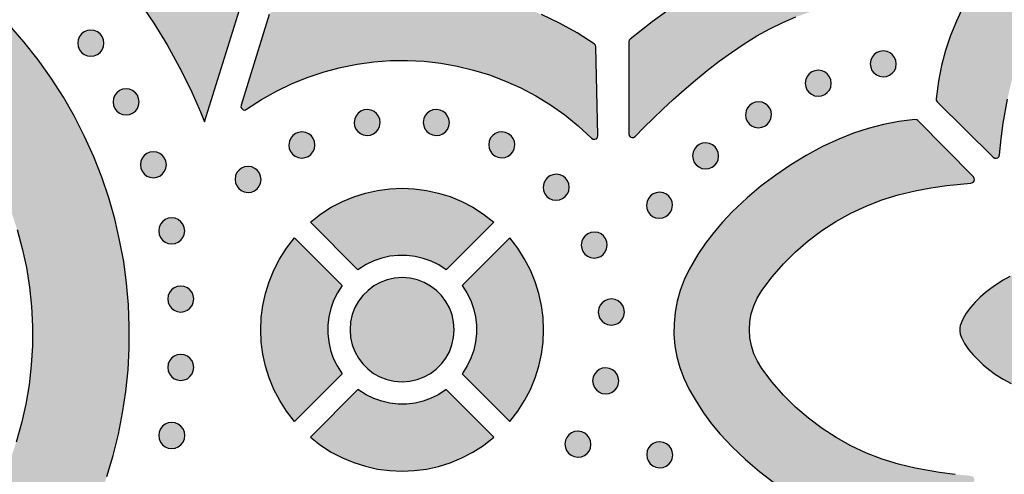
# Model space of a CAD drawing. Header units: millimetres. Extents: x -575 to 893, y -1168 to -690.
# Tile 54 of 72: x 342 to 469, y -947 to -888. Entities that reach past the tile are written whole.
import ezdxf

# ---------------------------------------------------------------- set-up
doc = ezdxf.new("R2010")
doc.units = ezdxf.units.MM
doc.layers.add('pattern', color=7, linetype='Continuous', true_color=0x000000)

msp = doc.modelspace()

# ---------------------------------------------------------------- hatches: boundary and pattern name
at = {"layer": 'pattern'}
for points in [[(328.72, -859.09), (331.37, -860.96), (333.99, -862.88), (336.57, -864.86), (339.1, -866.9), (341.59, -868.99), (344.03, -871.14), (346.43, -873.33), (348.77, -875.58), (351.14, -878), (353.38, -880.51), (355.49, -883.1), (357.47, -885.76), (359.31, -888.48), (361.03, -891.27), (362.61, -894.11), (364.05, -897.01), (365.36, -899.95), (365.88, -901.25), (370.61, -886.06), (370.64, -885.91), (370.57, -885.67), (368.51, -882.34), (366.32, -879.11), (364.01, -875.96), (361.57, -872.92), (359.02, -869.98), (356.35, -867.14), (353.56, -864.41), (350.67, -861.8), (347.67, -859.3), (344.57, -856.92), (341.36, -854.65), (341.17, -854.57), (340.92, -854.6)], [(450.35, -861.31), (450.17, -861.34), (449.97, -861.49), (447.81, -864.23), (445.78, -867.04), (443.87, -869.92), (442.09, -872.87), (440.43, -875.91), (438.83, -879.16), (438.79, -879.23), (438.6, -879.4), (435.46, -880.94), (432.42, -882.59), (429.46, -884.37), (426.58, -886.26), (423.77, -888.29), (420.92, -890.53), (420.81, -890.66), (420.74, -890.9), (420.74, -902.78), (420.8, -903.01), (420.94, -903.17), (421.13, -903.25), (421.35, -903.25), (421.57, -903.12), (422.69, -901.99), (423.89, -900.81), (425.16, -899.59), (426.51, -898.34), (427.92, -897.09), (429.39, -895.84), (430.9, -894.6), (432.46, -893.4), (434.06, -892.25), (435.69, -891.15), (437.33, -890.13), (439, -889.2), (440.67, -888.38), (442.35, -887.67), (444.02, -887.09), (445.71, -886.65), (445.87, -886.59), (445.98, -886.51), (446.08, -886.28), (446.51, -884.62), (447.09, -882.95), (447.79, -881.27), (448.62, -879.6), (449.55, -877.94), (450.57, -876.29), (451.66, -874.66), (452.82, -873.07), (454.02, -871.51), (455.25, -869.99), (456.5, -868.52), (457.76, -867.11), (459, -865.76), (460.22, -864.49), (461.41, -863.29), (462.56, -862.15), (462.68, -861.95), (462.7, -861.74), (462.63, -861.54), (462.47, -861.39), (462.22, -861.32)], [(464.02, -886.32), (463.13, -888.2), (462.37, -890.09), (461.73, -892.01), (461.21, -893.96), (460.81, -895.96), (460.5, -898.25), (460.52, -898.44), (460.65, -898.65), (467.9, -905.82), (468.09, -905.94), (468.29, -905.96), (468.48, -905.89), (468.63, -905.76), (468.72, -905.51), (468.92, -903.46), (469.19, -901.43), (469.73, -898.31), (470.23, -896.14), (470.89, -894.03), (471.68, -891.98), (472.61, -889.99), (473.68, -888.08), (474.87, -886.24), (476.19, -884.49), (477.62, -882.83), (479.17, -881.27), (480.84, -879.81), (482.63, -878.45), (483.56, -877.88), (484.53, -877.43), (485.54, -877.11), (486.58, -876.92), (487.63, -876.85), (488.68, -876.91), (489.71, -877.1), (490.73, -877.4), (491.71, -877.84), (492.71, -878.45), (494.48, -879.79), (496.14, -881.25), (497.7, -882.81), (499.13, -884.47), (500.45, -886.22), (501.64, -888.05), (502.71, -889.97), (503.64, -891.95), (504.44, -894), (505.1, -896.11), (505.61, -898.31), (505.98, -900.33), (506.28, -902.36), (506.62, -905.51), (506.68, -905.72), (506.82, -905.87), (507.01, -905.95), (507.21, -905.95), (507.43, -905.82), (514.69, -898.65), (514.8, -898.5), (514.83, -898.25), (514.56, -896.19), (514.18, -894.19), (513.67, -892.23), (513.05, -890.31), (512.3, -888.41), (511.32, -886.32), (510.19, -884.21), (508.97, -882.19), (507.65, -880.25), (506.23, -878.38), (504.71, -876.58), (502.87, -874.62), (501.57, -873.39), (500.22, -872.24), (498.82, -871.17), (497.35, -870.18), (495.42, -869.05), (494.09, -868.4), (492.72, -867.89), (491.31, -867.5), (489.89, -867.23), (488.45, -867.1), (487.01, -867.1), (485.57, -867.22), (484.14, -867.47), (482.74, -867.85), (481.36, -868.35), (479.92, -869.05), (478.37, -869.95), (476.88, -870.92), (475.46, -871.96), (474.1, -873.09), (472.47, -874.62), (470.83, -876.36), (469.29, -878.15), (467.86, -880.01), (466.53, -881.94), (465.3, -883.95)], [(311.96, -867.71), (296.7, -874.03), (296.5, -874.18), (296.41, -874.39), (296.42, -874.61), (296.53, -874.81), (296.74, -874.94), (300.02, -876.07), (303.25, -877.35), (306.41, -878.76), (309.51, -880.3), (312.53, -881.97), (315.48, -883.77), (318.34, -885.7), (321.13, -887.75), (323.82, -889.92), (326.42, -892.2), (328.93, -894.6), (331.33, -897.11), (333.1, -899.15), (334.73, -901.27), (336.22, -903.45), (337.57, -905.69), (338.79, -907.99), (339.87, -910.33), (340.82, -912.73), (341.63, -915.15), (342.3, -917.62), (342.83, -920.1), (343.23, -922.61), (343.5, -925.13), (343.62, -927.66), (343.61, -930.2), (343.46, -932.73), (343.18, -935.25), (342.76, -937.75), (342.21, -940.24), (341.51, -942.69), (340.69, -945.11), (339.72, -947.5), (338.62, -949.84), (337.38, -952.13), (336.01, -954.36), (334.5, -956.53), (332.86, -958.63), (331.07, -960.65), (328.66, -963.14), (326.14, -965.51), (323.53, -967.78), (320.83, -969.92), (318.04, -971.95), (315.17, -973.86), (312.23, -975.64), (309.21, -977.3), (306.11, -978.83), (302.96, -980.23), (299.74, -981.5), (296.46, -982.63), (296.25, -982.76), (296.14, -982.95), (296.13, -983.17), (296.21, -983.37), (296.4, -983.53), (310.84, -990.26), (311.04, -990.31), (311.24, -990.26), (314.46, -988.68), (317.61, -986.99), (320.69, -985.18), (323.7, -983.25), (326.63, -981.21), (329.48, -979.06), (332.24, -976.81), (334.92, -974.45), (337.52, -971.98), (340.01, -969.42), (342.01, -967.19), (343.88, -964.89), (345.61, -962.52), (347.21, -960.08), (348.68, -957.59), (350.02, -955.04), (351.23, -952.44), (352.3, -949.8), (353.24, -947.12), (354.05, -944.41), (354.73, -941.67), (355.28, -938.91), (355.69, -936.13), (355.98, -933.33), (356.13, -930.53), (356.14, -927.72), (356.03, -924.92), (355.78, -922.12), (355.41, -919.33), (354.89, -916.56), (354.25, -913.81), (353.48, -911.09), (352.57, -908.4), (351.53, -905.75), (350.36, -903.13), (349.05, -900.57), (347.61, -898.06), (346.04, -895.6), (344.34, -893.21), (342.5, -890.88), (340.54, -888.63), (338.09, -886.07), (335.56, -883.61), (332.94, -881.24), (330.23, -878.98), (327.44, -876.83), (324.57, -874.78), (321.63, -872.85), (318.61, -871.02), (315.51, -869.31), (312.36, -867.72), (312.16, -867.67)], [(416.28, -891.14), (414.07, -889.74), (411.8, -888.49), (409.47, -887.37), (407.09, -886.4), (404.67, -885.57), (402.2, -884.89), (399.71, -884.35), (397.2, -883.95), (394.66, -883.7), (392.12, -883.6), (389.57, -883.65), (387.02, -883.84), (384.48, -884.19), (381.96, -884.68), (379.46, -885.32), (376.98, -886.12), (374.52, -887.07), (374.37, -887.16), (374.24, -887.37), (370.59, -899.08), (370.57, -899.33), (370.68, -899.53), (370.86, -899.67), (371.08, -899.71), (371.32, -899.62), (373.24, -898.37), (375.2, -897.26), (377.22, -896.29), (379.27, -895.45), (381.36, -894.75), (383.48, -894.19), (385.63, -893.77), (387.78, -893.47), (389.95, -893.32), (392.11, -893.3), (394.28, -893.41), (396.43, -893.65), (398.56, -894.03), (400.67, -894.54), (402.75, -895.18), (404.79, -895.96), (406.79, -896.86), (408.74, -897.89), (410.63, -899.05), (412.46, -900.34), (414.21, -901.76), (415.95, -903.36), (416.15, -903.48), (416.36, -903.5), (416.56, -903.42), (416.7, -903.26), (416.77, -903.01), (416.5, -891.53), (416.45, -891.32)], [(352.85, -891.05), (352.79, -890.61), (352.62, -890.2), (352.35, -889.86), (352.01, -889.6), (351.61, -889.43), (351.16, -889.37), (350.71, -889.43), (350.31, -889.6), (349.97, -889.86), (349.71, -890.2), (349.54, -890.61), (349.48, -891.05), (349.54, -891.5), (349.71, -891.91), (349.97, -892.25), (350.31, -892.51), (350.71, -892.68), (351.16, -892.74), (351.61, -892.68), (352.01, -892.51), (352.35, -892.25), (352.62, -891.91), (352.79, -891.5)], [(455.36, -893.74), (455.3, -893.31), (455.14, -892.91), (454.89, -892.57), (454.56, -892.31), (454.17, -892.13), (453.67, -892.06), (453.23, -892.12), (452.84, -892.28), (452.5, -892.53), (452.24, -892.86), (452.06, -893.24), (451.99, -893.74), (452.05, -894.18), (452.21, -894.58), (452.46, -894.91), (452.79, -895.18), (453.17, -895.35), (453.67, -895.43), (454.11, -895.37), (454.5, -895.21), (454.84, -894.96), (455.11, -894.63), (455.28, -894.24)], [(446.95, -896.25), (446.89, -895.81), (446.73, -895.41), (446.48, -895.08), (446.15, -894.81), (445.77, -894.64), (445.27, -894.56), (444.83, -894.62), (444.43, -894.78), (444.1, -895.03), (443.83, -895.36), (443.66, -895.75), (443.58, -896.25), (443.64, -896.69), (443.8, -897.08), (444.05, -897.42), (444.38, -897.68), (444.77, -897.86), (445.27, -897.93), (445.7, -897.88), (446.1, -897.71), (446.43, -897.46), (446.7, -897.14), (446.88, -896.75)], [(357.41, -898.66), (357.35, -898.21), (357.18, -897.81), (356.92, -897.47), (356.57, -897.2), (356.17, -897.03), (355.72, -896.97), (355.28, -897.03), (354.87, -897.2), (354.53, -897.47), (354.27, -897.81), (354.1, -898.21), (354.04, -898.66), (354.1, -899.11), (354.27, -899.51), (354.53, -899.85), (354.87, -900.12), (355.28, -900.29), (355.72, -900.35), (356.17, -900.29), (356.57, -900.12), (356.92, -899.85), (357.18, -899.51), (357.35, -899.11)], [(439.22, -900.32), (439.16, -899.88), (439, -899.49), (438.75, -899.15), (438.42, -898.89), (438.03, -898.71), (437.53, -898.64), (437.1, -898.69), (436.7, -898.86), (436.36, -899.11), (436.1, -899.44), (435.92, -899.82), (435.85, -900.32), (435.9, -900.76), (436.07, -901.16), (436.32, -901.49), (436.65, -901.76), (437.03, -901.93), (437.53, -902.01), (437.97, -901.95), (438.36, -901.79), (438.7, -901.54), (438.97, -901.21), (439.14, -900.82)], [(388.6, -901.33), (388.54, -900.89), (388.38, -900.5), (388.13, -900.16), (387.8, -899.9), (387.41, -899.72), (386.91, -899.65), (386.48, -899.7), (386.08, -899.87), (385.74, -900.12), (385.48, -900.45), (385.3, -900.83), (385.23, -901.33), (385.29, -901.77), (385.45, -902.17), (385.7, -902.5), (386.03, -902.77), (386.41, -902.94), (386.91, -903.02), (387.35, -902.96), (387.74, -902.8), (388.08, -902.55), (388.35, -902.22), (388.52, -901.83)], [(397.54, -901.32), (397.49, -900.88), (397.32, -900.49), (397.07, -900.15), (396.74, -899.89), (396.36, -899.71), (395.86, -899.63), (395.42, -899.69), (395.03, -899.85), (394.69, -900.1), (394.43, -900.43), (394.25, -900.82), (394.17, -901.32), (394.23, -901.76), (394.39, -902.15), (394.65, -902.49), (394.97, -902.75), (395.36, -902.93), (395.86, -903.01), (396.3, -902.95), (396.69, -902.79), (397.03, -902.53), (397.29, -902.21), (397.47, -901.82)], [(434.13, -943.3), (435.86, -944.94), (437.66, -946.48), (439.52, -947.91), (441.45, -949.24), (443.45, -950.47), (445.82, -951.76), (447.7, -952.64), (449.6, -953.4), (451.51, -954.04), (453.47, -954.56), (455.47, -954.96), (457.76, -955.27), (457.94, -955.26), (458.15, -955.13), (465.33, -947.87), (465.44, -947.68), (465.46, -947.48), (465.4, -947.29), (465.26, -947.14), (465.02, -947.05), (462.98, -946.85), (460.94, -946.59), (457.81, -946.05), (455.65, -945.54), (453.54, -944.88), (451.49, -944.09), (449.5, -943.16), (447.58, -942.09), (445.75, -940.9), (444, -939.58), (442.34, -938.15), (440.78, -936.6), (439.32, -934.94), (437.96, -933.14), (437.39, -932.21), (436.94, -931.24), (436.62, -930.23), (436.43, -929.19), (436.36, -928.14), (436.42, -927.09), (436.6, -926.06), (436.91, -925.04), (437.35, -924.06), (437.96, -923.06), (439.3, -921.29), (440.75, -919.63), (442.31, -918.08), (443.97, -916.64), (445.72, -915.32), (447.56, -914.13), (449.47, -913.06), (451.46, -912.13), (453.51, -911.33), (455.62, -910.68), (457.81, -910.16), (459.85, -909.79), (461.9, -909.49), (465.02, -909.16), (465.23, -909.09), (465.38, -908.95), (465.46, -908.76), (465.45, -908.56), (465.33, -908.34), (458.15, -901.08), (458.01, -900.97), (457.76, -900.94), (455.7, -901.21), (453.69, -901.6), (451.73, -902.1), (449.81, -902.72), (447.91, -903.47), (445.82, -904.45), (443.72, -905.58), (441.7, -906.8), (439.76, -908.12), (437.89, -909.54), (436.09, -911.06), (434.13, -912.9), (432.89, -914.2), (431.74, -915.55), (430.68, -916.95), (429.69, -918.42), (428.56, -920.35), (427.91, -921.68), (427.39, -923.05), (427, -924.46), (426.74, -925.88), (426.61, -927.32), (426.6, -928.76), (426.73, -930.2), (426.98, -931.63), (427.35, -933.03), (427.86, -934.41), (428.56, -935.85), (429.45, -937.4), (430.42, -938.88), (431.47, -940.3), (432.59, -941.66)], [(380.16, -904.24), (380.1, -903.8), (379.94, -903.41), (379.69, -903.07), (379.36, -902.81), (378.97, -902.63), (378.47, -902.55), (378.03, -902.61), (377.64, -902.77), (377.3, -903.02), (377.04, -903.35), (376.86, -903.74), (376.79, -904.24), (376.84, -904.68), (377.01, -905.07), (377.26, -905.41), (377.59, -905.67), (377.97, -905.85), (378.47, -905.93), (378.91, -905.87), (379.3, -905.71), (379.64, -905.45), (379.9, -905.13), (380.08, -904.74)], [(406, -904.22), (405.95, -903.78), (405.78, -903.39), (405.53, -903.05), (405.2, -902.79), (404.82, -902.61), (404.32, -902.53), (403.88, -902.59), (403.48, -902.75), (403.15, -903.01), (402.88, -903.33), (402.71, -903.72), (402.63, -904.22), (402.69, -904.66), (402.85, -905.05), (403.1, -905.39), (403.43, -905.65), (403.82, -905.83), (404.32, -905.91), (404.75, -905.85), (405.15, -905.69), (405.49, -905.43), (405.75, -905.11), (405.93, -904.72)], [(432.38, -905.65), (432.33, -905.21), (432.16, -904.82), (431.91, -904.48), (431.58, -904.22), (431.2, -904.04), (430.7, -903.96), (430.26, -904.02), (429.87, -904.18), (429.53, -904.44), (429.26, -904.76), (429.09, -905.15), (429.01, -905.65), (429.07, -906.09), (429.23, -906.48), (429.48, -906.82), (429.81, -907.08), (430.2, -907.26), (430.7, -907.34), (431.13, -907.28), (431.53, -907.12), (431.87, -906.86), (432.13, -906.54), (432.31, -906.15)], [(360.94, -906.79), (360.88, -906.34), (360.71, -905.94), (360.45, -905.6), (360.11, -905.34), (359.71, -905.17), (359.26, -905.11), (358.81, -905.17), (358.41, -905.34), (358.07, -905.6), (357.8, -905.94), (357.63, -906.34), (357.57, -906.79), (357.63, -907.24), (357.8, -907.64), (358.07, -907.98), (358.41, -908.25), (358.81, -908.42), (359.26, -908.48), (359.71, -908.42), (360.11, -908.25), (360.45, -907.98), (360.71, -907.64), (360.88, -907.24)], [(373.19, -908.69), (373.13, -908.25), (372.97, -907.86), (372.72, -907.52), (372.39, -907.26), (372, -907.08), (371.5, -907), (371.06, -907.06), (370.67, -907.22), (370.33, -907.48), (370.07, -907.8), (369.89, -908.19), (369.82, -908.69), (369.88, -909.13), (370.04, -909.52), (370.29, -909.86), (370.62, -910.12), (371, -910.3), (371.5, -910.38), (371.94, -910.32), (372.33, -910.16), (372.67, -909.9), (372.94, -909.58), (373.11, -909.19)], [(413.06, -909.71), (413, -909.27), (412.84, -908.87), (412.58, -908.54), (412.26, -908.27), (411.87, -908.1), (411.37, -908.02), (410.93, -908.08), (410.54, -908.24), (410.2, -908.49), (409.94, -908.82), (409.76, -909.21), (409.69, -909.71), (409.74, -910.14), (409.91, -910.54), (410.16, -910.88), (410.48, -911.14), (410.87, -911.32), (411.37, -911.39), (411.81, -911.33), (412.2, -911.17), (412.54, -910.92), (412.8, -910.59), (412.98, -910.21)], [(379.56, -914.22), (380.88, -913.19), (382.26, -912.3), (383.7, -911.55), (385.18, -910.93), (386.71, -910.46), (388.26, -910.11), (389.84, -909.91), (391.42, -909.84), (393, -909.9), (394.57, -910.11), (396.13, -910.45), (397.65, -910.92), (399.14, -911.54), (400.58, -912.29), (401.97, -913.17), (403.31, -914.22), (397.14, -920.38), (396.2, -919.76), (395.2, -919.27), (394.17, -918.9), (393.11, -918.65), (392.03, -918.52), (390.94, -918.52), (389.86, -918.63), (388.8, -918.87), (387.76, -919.23), (386.76, -919.71), (385.72, -920.38)], [(426.42, -912.04), (426.36, -911.6), (426.2, -911.2), (425.94, -910.87), (425.62, -910.6), (425.23, -910.43), (424.73, -910.35), (424.29, -910.41), (423.9, -910.57), (423.56, -910.82), (423.3, -911.15), (423.12, -911.54), (423.05, -912.04), (423.1, -912.47), (423.26, -912.87), (423.52, -913.21), (423.84, -913.47), (424.23, -913.65), (424.73, -913.72), (425.17, -913.67), (425.56, -913.5), (425.9, -913.25), (426.16, -912.92), (426.34, -912.54)], [(363.31, -915.35), (363.25, -914.9), (363.08, -914.5), (362.82, -914.16), (362.47, -913.89), (362.07, -913.72), (361.62, -913.66), (361.18, -913.72), (360.77, -913.89), (360.43, -914.16), (360.17, -914.5), (360, -914.9), (359.94, -915.35), (360, -915.8), (360.17, -916.2), (360.43, -916.54), (360.77, -916.81), (361.18, -916.97), (361.62, -917.03), (362.07, -916.97), (362.47, -916.81), (362.82, -916.54), (363.08, -916.2), (363.25, -915.8)], [(417.97, -917.18), (417.91, -916.75), (417.75, -916.35), (417.5, -916.01), (417.17, -915.75), (416.78, -915.57), (416.28, -915.5), (415.85, -915.55), (415.45, -915.72), (415.11, -915.97), (414.85, -916.3), (414.67, -916.68), (414.6, -917.18), (414.66, -917.62), (414.82, -918.02), (415.07, -918.35), (415.4, -918.62), (415.78, -918.79), (416.28, -918.87), (416.72, -918.81), (417.12, -918.65), (417.45, -918.4), (417.72, -918.07), (417.89, -917.68)], [(383.68, -922.42), (383.06, -923.37), (382.57, -924.37), (382.2, -925.4), (381.95, -926.46), (381.82, -927.54), (381.82, -928.63), (381.93, -929.71), (382.17, -930.77), (382.53, -931.81), (383.01, -932.81), (383.68, -933.85), (377.51, -940.01), (376.49, -938.69), (375.6, -937.31), (374.85, -935.87), (374.23, -934.38), (373.75, -932.86), (373.41, -931.3), (373.21, -929.73), (373.14, -928.15), (373.2, -926.57), (373.41, -925), (373.75, -923.44), (374.22, -921.92), (374.84, -920.43), (375.58, -918.99), (376.47, -917.6), (377.51, -916.26)], [(405.35, -916.26), (399.19, -922.42), (399.8, -923.37), (400.3, -924.37), (400.67, -925.4), (400.92, -926.46), (401.05, -927.54), (401.05, -928.63), (400.93, -929.71), (400.7, -930.77), (400.34, -931.81), (399.85, -932.81), (399.19, -933.85), (405.35, -940.01), (406.38, -938.69), (407.27, -937.31), (408.02, -935.87), (408.63, -934.38), (409.11, -932.86), (409.46, -931.3), (409.66, -929.73), (409.73, -928.15), (409.67, -926.57), (409.46, -924.99), (409.12, -923.44), (408.65, -921.92), (408.03, -920.43), (407.28, -918.99), (406.4, -917.6)], [(476.09, -928.64), (475.91, -928.39), (475.86, -928.14), (475.95, -927.83), (476.1, -927.6), (476.29, -927.41), (476.54, -927.18), (477.79, -925.94), (479.05, -924.7), (479.67, -924.08), (479.82, -923.95), (479.97, -923.82), (480.11, -923.68), (480.25, -923.42), (480.24, -923.19), (480.12, -922.96), (479.94, -922.75), (479.76, -922.56), (479.61, -922.42), (478.72, -921.53), (477.83, -920.63), (477.7, -920.49), (477.58, -920.36), (477.35, -920.23), (476.51, -920.05), (475.66, -919.97), (474.73, -919.97), (473.7, -920.05), (472.73, -920.23), (471.8, -920.48), (470.91, -920.82), (470.05, -921.23), (469.2, -921.71), (468.2, -922.36), (467.57, -922.81), (466.9, -923.34), (466.22, -923.94), (465.56, -924.58), (464.95, -925.27), (464.41, -926), (463.96, -926.76), (463.64, -927.57), (463.56, -927.96), (463.57, -928.33), (463.64, -928.69), (463.8, -929.14), (464.19, -929.93), (464.7, -930.68), (465.29, -931.39), (465.94, -932.05), (466.6, -932.66), (467.29, -933.23), (468.2, -933.91), (469.18, -934.53), (470.21, -935.09), (471.28, -935.56), (472.39, -935.93), (473.6, -936.19), (474.63, -936.28), (475.85, -936.26), (476.97, -936.11), (477.23, -936.06), (477.49, -935.96), (477.7, -935.78), (477.9, -935.59), (478.23, -935.23), (479.7, -933.75), (479.92, -933.52), (480.1, -933.34), (480.22, -933.18), (480.27, -933.02), (480.24, -932.85), (480.11, -932.64), (479.85, -932.36), (478.6, -931.12)], [(398.17, -928.13), (398.1, -927.14), (397.89, -926.19), (397.55, -925.3), (397.09, -924.47), (396.53, -923.72), (395.87, -923.06), (395.12, -922.49), (394.3, -922.03), (393.4, -921.69), (392.46, -921.47), (391.43, -921.39), (390.44, -921.47), (389.49, -921.68), (388.6, -922.02), (387.77, -922.47), (387.02, -923.04), (386.36, -923.7), (385.79, -924.45), (385.33, -925.27), (384.99, -926.16), (384.77, -927.11), (384.69, -928.13), (384.77, -929.13), (384.98, -930.08), (385.32, -930.97), (385.77, -931.8), (386.34, -932.55), (387, -933.21), (387.75, -933.78), (388.57, -934.24), (389.46, -934.58), (390.41, -934.8), (391.43, -934.88), (392.43, -934.8), (393.37, -934.59), (394.27, -934.25), (395.09, -933.8), (395.85, -933.23), (396.51, -932.57), (397.08, -931.82), (397.54, -931), (397.88, -930.11), (398.1, -929.16)], [(364.48, -924.16), (364.42, -923.71), (364.25, -923.31), (363.99, -922.97), (363.65, -922.71), (363.24, -922.54), (362.8, -922.48), (362.35, -922.54), (361.95, -922.71), (361.61, -922.97), (361.34, -923.31), (361.17, -923.71), (361.11, -924.16), (361.17, -924.61), (361.34, -925.01), (361.61, -925.36), (361.95, -925.62), (362.35, -925.79), (362.8, -925.85), (363.24, -925.79), (363.65, -925.62), (363.99, -925.36), (364.25, -925.01), (364.42, -924.61)], [(420.19, -925.85), (420.13, -925.41), (419.97, -925.02), (419.71, -924.68), (419.39, -924.42), (419, -924.24), (418.5, -924.16), (418.06, -924.22), (417.67, -924.38), (417.33, -924.64), (417.07, -924.96), (416.89, -925.35), (416.81, -925.85), (416.87, -926.29), (417.03, -926.68), (417.29, -927.02), (417.61, -927.28), (418, -927.46), (418.5, -927.54), (418.94, -927.48), (419.33, -927.32), (419.67, -927.07), (419.93, -926.74), (420.11, -926.35)], [(364.48, -933.01), (364.42, -932.56), (364.25, -932.16), (363.99, -931.82), (363.65, -931.56), (363.24, -931.39), (362.8, -931.33), (362.35, -931.39), (361.95, -931.56), (361.61, -931.82), (361.34, -932.16), (361.17, -932.56), (361.11, -933.01), (361.17, -933.46), (361.34, -933.86), (361.61, -934.2), (361.95, -934.47), (362.35, -934.64), (362.8, -934.7), (363.24, -934.64), (363.65, -934.47), (363.99, -934.2), (364.25, -933.86), (364.42, -933.46)], [(419.45, -934.76), (419.4, -934.32), (419.23, -933.93), (418.98, -933.59), (418.65, -933.33), (418.27, -933.15), (417.77, -933.07), (417.33, -933.13), (416.94, -933.29), (416.6, -933.55), (416.34, -933.87), (416.16, -934.26), (416.08, -934.76), (416.14, -935.2), (416.3, -935.59), (416.56, -935.93), (416.88, -936.19), (417.27, -936.37), (417.77, -936.45), (418.21, -936.39), (418.6, -936.23), (418.94, -935.97), (419.2, -935.65), (419.38, -935.26)], [(397.14, -935.89), (396.2, -936.5), (395.2, -937), (394.17, -937.37), (393.11, -937.62), (392.03, -937.75), (390.94, -937.75), (389.86, -937.64), (388.8, -937.4), (387.76, -937.04), (386.76, -936.55), (385.72, -935.89), (379.56, -942.05), (380.88, -943.08), (382.26, -943.97), (383.7, -944.72), (385.19, -945.33), (386.71, -945.81), (388.26, -946.16), (389.84, -946.36), (391.42, -946.43), (393, -946.36), (394.57, -946.16), (396.13, -945.82), (397.65, -945.34), (399.14, -944.73), (400.58, -943.98), (401.97, -943.1), (403.31, -942.05)], [(363.32, -941.82), (363.26, -941.37), (363.09, -940.97), (362.82, -940.63), (362.48, -940.36), (362.08, -940.19), (361.63, -940.13), (361.18, -940.19), (360.78, -940.36), (360.44, -940.63), (360.18, -940.97), (360.01, -941.37), (359.95, -941.82), (360.01, -942.27), (360.18, -942.67), (360.44, -943.01), (360.78, -943.27), (361.18, -943.44), (361.63, -943.5), (362.08, -943.44), (362.48, -943.27), (362.82, -943.01), (363.09, -942.67), (363.26, -942.27)], [(415.86, -942.94), (415.81, -942.51), (415.65, -942.11), (415.39, -941.77), (415.07, -941.51), (414.68, -941.33), (414.18, -941.26), (413.74, -941.32), (413.35, -941.48), (413.01, -941.73), (412.75, -942.06), (412.57, -942.44), (412.5, -942.94), (412.55, -943.38), (412.71, -943.78), (412.97, -944.11), (413.29, -944.38), (413.68, -944.55), (414.18, -944.63), (414.62, -944.57), (415.01, -944.41), (415.35, -944.16), (415.61, -943.83), (415.79, -943.44)], [(426.44, -944.32), (426.38, -943.88), (426.22, -943.49), (425.97, -943.15), (425.64, -942.89), (425.25, -942.71), (424.75, -942.64), (424.32, -942.69), (423.92, -942.86), (423.58, -943.11), (423.32, -943.43), (423.14, -943.82), (423.07, -944.32), (423.13, -944.76), (423.29, -945.15), (423.54, -945.49), (423.87, -945.76), (424.25, -945.93), (424.75, -946.01), (425.19, -945.95), (425.59, -945.79), (425.92, -945.54), (426.19, -945.21), (426.36, -944.82)]]:
    msp.add_hatch(color=256, dxfattribs=at).paths.add_polyline_path(points, flags=0)

# ---------------------------------------------------------------- linework, layer by layer
for points in [[(470.83, -876.36), (469.29, -878.15), (467.86, -880.01), (466.53, -881.94), (465.3, -883.95), (464.02, -886.32), (463.13, -888.2), (462.37, -890.09), (461.73, -892.01), (461.21, -893.96), (460.81, -895.96), (460.5, -898.25), (460.52, -898.44), (460.65, -898.65), (467.9, -905.82), (468.09, -905.94), (468.29, -905.96), (468.48, -905.89), (468.63, -905.76), (468.72, -905.51), (468.92, -903.46), (469.19, -901.43), (469.73, -898.31)], [(357.47, -885.76), (359.31, -888.48), (361.03, -891.27), (362.61, -894.11), (364.05, -897.01), (365.36, -899.95), (365.88, -901.25), (370.61, -886.06)], [(426.58, -886.26), (423.77, -888.29), (420.92, -890.53), (420.81, -890.66), (420.74, -890.9), (420.74, -902.78), (420.8, -903.01), (420.94, -903.17), (421.13, -903.25), (421.35, -903.25), (421.57, -903.12), (422.69, -901.99), (423.89, -900.81), (425.16, -899.59), (426.51, -898.34), (427.92, -897.09), (429.39, -895.84), (430.9, -894.6), (432.46, -893.4), (434.06, -892.25), (435.69, -891.15), (437.33, -890.13), (439, -889.2), (440.67, -888.38), (442.35, -887.67)], [(374.24, -887.37), (370.59, -899.08), (370.57, -899.33), (370.68, -899.53), (370.86, -899.67), (371.08, -899.71), (371.32, -899.62), (373.24, -898.37), (375.2, -897.26), (377.22, -896.29), (379.27, -895.45), (381.36, -894.75), (383.48, -894.19), (385.63, -893.77), (387.78, -893.47), (389.95, -893.32), (392.11, -893.3), (394.28, -893.41), (396.43, -893.65), (398.56, -894.03), (400.67, -894.54), (402.75, -895.18), (404.79, -895.96), (406.79, -896.86), (408.74, -897.89), (410.63, -899.05), (412.46, -900.34), (414.21, -901.76), (415.95, -903.36), (416.15, -903.48), (416.36, -903.5), (416.56, -903.42), (416.7, -903.26), (416.77, -903.01), (416.5, -891.53), (416.45, -891.32), (416.28, -891.14), (414.07, -889.74), (411.8, -888.49), (409.47, -887.37)], [(353.24, -947.12), (354.05, -944.41), (354.73, -941.67), (355.28, -938.91), (355.69, -936.13), (355.98, -933.33), (356.13, -930.53), (356.14, -927.72), (356.03, -924.92), (355.78, -922.12), (355.41, -919.33), (354.89, -916.56), (354.25, -913.81), (353.48, -911.09), (352.57, -908.4), (351.53, -905.75), (350.36, -903.13), (349.05, -900.57), (347.61, -898.06), (346.04, -895.6), (344.34, -893.21), (342.5, -890.88), (340.54, -888.63)], [(462.98, -946.85), (460.94, -946.59), (457.81, -946.05), (455.65, -945.54), (453.54, -944.88), (451.49, -944.09), (449.5, -943.16), (447.58, -942.09), (445.75, -940.9), (444, -939.58), (442.34, -938.15), (440.78, -936.6), (439.32, -934.94), (437.96, -933.14), (437.39, -932.21), (436.94, -931.24), (436.62, -930.23), (436.43, -929.19), (436.36, -928.14), (436.42, -927.09), (436.6, -926.06), (436.91, -925.04), (437.35, -924.06), (437.96, -923.06), (439.3, -921.29), (440.75, -919.63), (442.31, -918.08), (443.97, -916.64), (445.72, -915.32), (447.56, -914.13), (449.47, -913.06), (451.46, -912.13), (453.51, -911.33), (455.62, -910.68), (457.81, -910.16), (459.85, -909.79), (461.9, -909.49), (465.02, -909.16), (465.23, -909.09), (465.38, -908.95), (465.46, -908.76), (465.45, -908.56), (465.33, -908.34), (458.15, -901.08), (458.01, -900.97), (457.76, -900.94), (455.7, -901.21), (453.69, -901.6), (451.73, -902.1), (449.81, -902.72), (447.91, -903.47), (445.82, -904.45), (443.72, -905.58), (441.7, -906.8), (439.76, -908.12), (437.89, -909.54), (436.09, -911.06), (434.13, -912.9), (432.89, -914.2), (431.74, -915.55), (430.68, -916.95), (429.69, -918.42), (428.56, -920.35), (427.91, -921.68), (427.39, -923.05), (427, -924.46), (426.74, -925.88), (426.61, -927.32), (426.6, -928.76), (426.73, -930.2), (426.98, -931.63), (427.35, -933.03), (427.86, -934.41), (428.56, -935.85), (429.45, -937.4), (430.42, -938.88), (431.47, -940.3), (432.59, -941.66), (434.13, -943.3), (435.86, -944.94), (437.66, -946.48), (439.52, -947.91)], [(341.63, -915.15), (342.3, -917.62), (342.83, -920.1), (343.23, -922.61), (343.5, -925.13), (343.62, -927.66), (343.61, -930.2), (343.46, -932.73), (343.18, -935.25), (342.76, -937.75), (342.21, -940.24), (341.51, -942.69)], [(470.05, -921.23), (469.2, -921.71), (468.2, -922.36), (467.57, -922.81), (466.9, -923.34), (466.22, -923.94), (465.56, -924.58), (464.95, -925.27), (464.41, -926), (463.96, -926.76), (463.64, -927.57), (463.56, -927.96), (463.57, -928.33), (463.64, -928.69), (463.8, -929.14), (464.19, -929.93), (464.7, -930.68), (465.29, -931.39), (465.94, -932.05), (466.6, -932.66), (467.29, -933.23), (468.2, -933.91), (469.18, -934.53), (470.21, -935.09)]]:
    msp.add_lwpolyline(points, dxfattribs=at)
for points in [[(352.85, -891.05), (352.79, -890.61), (352.62, -890.2), (352.35, -889.86), (352.01, -889.6), (351.61, -889.43), (351.16, -889.37), (350.71, -889.43), (350.31, -889.6), (349.97, -889.86), (349.71, -890.2), (349.54, -890.61), (349.48, -891.05), (349.54, -891.5), (349.71, -891.91), (349.97, -892.25), (350.31, -892.51), (350.71, -892.68), (351.16, -892.74), (351.61, -892.68), (352.01, -892.51), (352.35, -892.25), (352.62, -891.91), (352.79, -891.5)], [(455.36, -893.74), (455.3, -893.31), (455.14, -892.91), (454.89, -892.57), (454.56, -892.31), (454.17, -892.13), (453.67, -892.06), (453.23, -892.12), (452.84, -892.28), (452.5, -892.53), (452.24, -892.86), (452.06, -893.24), (451.99, -893.74), (452.05, -894.18), (452.21, -894.58), (452.46, -894.91), (452.79, -895.18), (453.17, -895.35), (453.67, -895.43), (454.11, -895.37), (454.5, -895.21), (454.84, -894.96), (455.11, -894.63), (455.28, -894.24)], [(446.95, -896.25), (446.89, -895.81), (446.73, -895.41), (446.48, -895.08), (446.15, -894.81), (445.77, -894.64), (445.27, -894.56), (444.83, -894.62), (444.43, -894.78), (444.1, -895.03), (443.83, -895.36), (443.66, -895.75), (443.58, -896.25), (443.64, -896.69), (443.8, -897.08), (444.05, -897.42), (444.38, -897.68), (444.77, -897.86), (445.27, -897.93), (445.7, -897.88), (446.1, -897.71), (446.43, -897.46), (446.7, -897.14), (446.88, -896.75)], [(357.41, -898.66), (357.35, -898.21), (357.18, -897.81), (356.92, -897.47), (356.57, -897.2), (356.17, -897.03), (355.72, -896.97), (355.28, -897.03), (354.87, -897.2), (354.53, -897.47), (354.27, -897.81), (354.1, -898.21), (354.04, -898.66), (354.1, -899.11), (354.27, -899.51), (354.53, -899.85), (354.87, -900.12), (355.28, -900.29), (355.72, -900.35), (356.17, -900.29), (356.57, -900.12), (356.92, -899.85), (357.18, -899.51), (357.35, -899.11)], [(439.22, -900.32), (439.16, -899.88), (439, -899.49), (438.75, -899.15), (438.42, -898.89), (438.03, -898.71), (437.53, -898.64), (437.1, -898.69), (436.7, -898.86), (436.36, -899.11), (436.1, -899.44), (435.92, -899.82), (435.85, -900.32), (435.9, -900.76), (436.07, -901.16), (436.32, -901.49), (436.65, -901.76), (437.03, -901.93), (437.53, -902.01), (437.97, -901.95), (438.36, -901.79), (438.7, -901.54), (438.97, -901.21), (439.14, -900.82)], [(388.6, -901.33), (388.54, -900.89), (388.38, -900.5), (388.13, -900.16), (387.8, -899.9), (387.41, -899.72), (386.91, -899.65), (386.48, -899.7), (386.08, -899.87), (385.74, -900.12), (385.48, -900.45), (385.3, -900.83), (385.23, -901.33), (385.29, -901.77), (385.45, -902.17), (385.7, -902.5), (386.03, -902.77), (386.41, -902.94), (386.91, -903.02), (387.35, -902.96), (387.74, -902.8), (388.08, -902.55), (388.35, -902.22), (388.52, -901.83)], [(397.54, -901.32), (397.49, -900.88), (397.32, -900.49), (397.07, -900.15), (396.74, -899.89), (396.36, -899.71), (395.86, -899.63), (395.42, -899.69), (395.03, -899.85), (394.69, -900.1), (394.43, -900.43), (394.25, -900.82), (394.17, -901.32), (394.23, -901.76), (394.39, -902.15), (394.65, -902.49), (394.97, -902.75), (395.36, -902.93), (395.86, -903.01), (396.3, -902.95), (396.69, -902.79), (397.03, -902.53), (397.29, -902.21), (397.47, -901.82)], [(380.16, -904.24), (380.1, -903.8), (379.94, -903.41), (379.69, -903.07), (379.36, -902.81), (378.97, -902.63), (378.47, -902.55), (378.03, -902.61), (377.64, -902.77), (377.3, -903.02), (377.04, -903.35), (376.86, -903.74), (376.79, -904.24), (376.84, -904.68), (377.01, -905.07), (377.26, -905.41), (377.59, -905.67), (377.97, -905.85), (378.47, -905.93), (378.91, -905.87), (379.3, -905.71), (379.64, -905.45), (379.9, -905.13), (380.08, -904.74)], [(406, -904.22), (405.95, -903.78), (405.78, -903.39), (405.53, -903.05), (405.2, -902.79), (404.82, -902.61), (404.32, -902.53), (403.88, -902.59), (403.48, -902.75), (403.15, -903.01), (402.88, -903.33), (402.71, -903.72), (402.63, -904.22), (402.69, -904.66), (402.85, -905.05), (403.1, -905.39), (403.43, -905.65), (403.82, -905.83), (404.32, -905.91), (404.75, -905.85), (405.15, -905.69), (405.49, -905.43), (405.75, -905.11), (405.93, -904.72)], [(432.38, -905.65), (432.33, -905.21), (432.16, -904.82), (431.91, -904.48), (431.58, -904.22), (431.2, -904.04), (430.7, -903.96), (430.26, -904.02), (429.87, -904.18), (429.53, -904.44), (429.26, -904.76), (429.09, -905.15), (429.01, -905.65), (429.07, -906.09), (429.23, -906.48), (429.48, -906.82), (429.81, -907.08), (430.2, -907.26), (430.7, -907.34), (431.13, -907.28), (431.53, -907.12), (431.87, -906.86), (432.13, -906.54), (432.31, -906.15)], [(360.94, -906.79), (360.88, -906.34), (360.71, -905.94), (360.45, -905.6), (360.11, -905.34), (359.71, -905.17), (359.26, -905.11), (358.81, -905.17), (358.41, -905.34), (358.07, -905.6), (357.8, -905.94), (357.63, -906.34), (357.57, -906.79), (357.63, -907.24), (357.8, -907.64), (358.07, -907.98), (358.41, -908.25), (358.81, -908.42), (359.26, -908.48), (359.71, -908.42), (360.11, -908.25), (360.45, -907.98), (360.71, -907.64), (360.88, -907.24)], [(373.19, -908.69), (373.13, -908.25), (372.97, -907.86), (372.72, -907.52), (372.39, -907.26), (372, -907.08), (371.5, -907), (371.06, -907.06), (370.67, -907.22), (370.33, -907.48), (370.07, -907.8), (369.89, -908.19), (369.82, -908.69), (369.88, -909.13), (370.04, -909.52), (370.29, -909.86), (370.62, -910.12), (371, -910.3), (371.5, -910.38), (371.94, -910.32), (372.33, -910.16), (372.67, -909.9), (372.94, -909.58), (373.11, -909.19)], [(413.06, -909.71), (413, -909.27), (412.84, -908.87), (412.58, -908.54), (412.26, -908.27), (411.87, -908.1), (411.37, -908.02), (410.93, -908.08), (410.54, -908.24), (410.2, -908.49), (409.94, -908.82), (409.76, -909.21), (409.69, -909.71), (409.74, -910.14), (409.91, -910.54), (410.16, -910.88), (410.48, -911.14), (410.87, -911.32), (411.37, -911.39), (411.81, -911.33), (412.2, -911.17), (412.54, -910.92), (412.8, -910.59), (412.98, -910.21)], [(379.56, -914.22), (380.88, -913.19), (382.26, -912.3), (383.7, -911.55), (385.18, -910.93), (386.71, -910.46), (388.26, -910.11), (389.84, -909.91), (391.42, -909.84), (393, -909.9), (394.57, -910.11), (396.13, -910.45), (397.65, -910.92), (399.14, -911.54), (400.58, -912.29), (401.97, -913.17), (403.31, -914.22), (397.14, -920.38), (396.2, -919.76), (395.2, -919.27), (394.17, -918.9), (393.11, -918.65), (392.03, -918.52), (390.94, -918.52), (389.86, -918.63), (388.8, -918.87), (387.76, -919.23), (386.76, -919.71), (385.72, -920.38)], [(426.42, -912.04), (426.36, -911.6), (426.2, -911.2), (425.94, -910.87), (425.62, -910.6), (425.23, -910.43), (424.73, -910.35), (424.29, -910.41), (423.9, -910.57), (423.56, -910.82), (423.3, -911.15), (423.12, -911.54), (423.05, -912.04), (423.1, -912.47), (423.26, -912.87), (423.52, -913.21), (423.84, -913.47), (424.23, -913.65), (424.73, -913.72), (425.17, -913.67), (425.56, -913.5), (425.9, -913.25), (426.16, -912.92), (426.34, -912.54)], [(363.31, -915.35), (363.25, -914.9), (363.08, -914.5), (362.82, -914.16), (362.47, -913.89), (362.07, -913.72), (361.62, -913.66), (361.18, -913.72), (360.77, -913.89), (360.43, -914.16), (360.17, -914.5), (360, -914.9), (359.94, -915.35), (360, -915.8), (360.17, -916.2), (360.43, -916.54), (360.77, -916.81), (361.18, -916.97), (361.62, -917.03), (362.07, -916.97), (362.47, -916.81), (362.82, -916.54), (363.08, -916.2), (363.25, -915.8)], [(417.97, -917.18), (417.91, -916.75), (417.75, -916.35), (417.5, -916.01), (417.17, -915.75), (416.78, -915.57), (416.28, -915.5), (415.85, -915.55), (415.45, -915.72), (415.11, -915.97), (414.85, -916.3), (414.67, -916.68), (414.6, -917.18), (414.66, -917.62), (414.82, -918.02), (415.07, -918.35), (415.4, -918.62), (415.78, -918.79), (416.28, -918.87), (416.72, -918.81), (417.12, -918.65), (417.45, -918.4), (417.72, -918.07), (417.89, -917.68)], [(383.68, -922.42), (383.06, -923.37), (382.57, -924.37), (382.2, -925.4), (381.95, -926.46), (381.82, -927.54), (381.82, -928.63), (381.93, -929.71), (382.17, -930.77), (382.53, -931.81), (383.01, -932.81), (383.68, -933.85), (377.51, -940.01), (376.49, -938.69), (375.6, -937.31), (374.85, -935.87), (374.23, -934.38), (373.75, -932.86), (373.41, -931.3), (373.21, -929.73), (373.14, -928.15), (373.2, -926.57), (373.41, -925), (373.75, -923.44), (374.22, -921.92), (374.84, -920.43), (375.58, -918.99), (376.47, -917.6), (377.51, -916.26)], [(405.35, -916.26), (399.19, -922.42), (399.8, -923.37), (400.3, -924.37), (400.67, -925.4), (400.92, -926.46), (401.05, -927.54), (401.05, -928.63), (400.93, -929.71), (400.7, -930.77), (400.34, -931.81), (399.85, -932.81), (399.19, -933.85), (405.35, -940.01), (406.38, -938.69), (407.27, -937.31), (408.02, -935.87), (408.63, -934.38), (409.11, -932.86), (409.46, -931.3), (409.66, -929.73), (409.73, -928.15), (409.67, -926.57), (409.46, -924.99), (409.12, -923.44), (408.65, -921.92), (408.03, -920.43), (407.28, -918.99), (406.4, -917.6)], [(398.17, -928.13), (398.1, -927.14), (397.89, -926.19), (397.55, -925.3), (397.09, -924.47), (396.53, -923.72), (395.87, -923.06), (395.12, -922.49), (394.3, -922.03), (393.4, -921.69), (392.46, -921.47), (391.43, -921.39), (390.44, -921.47), (389.49, -921.68), (388.6, -922.02), (387.77, -922.47), (387.02, -923.04), (386.36, -923.7), (385.79, -924.45), (385.33, -925.27), (384.99, -926.16), (384.77, -927.11), (384.69, -928.13), (384.77, -929.13), (384.98, -930.08), (385.32, -930.97), (385.77, -931.8), (386.34, -932.55), (387, -933.21), (387.75, -933.78), (388.57, -934.24), (389.46, -934.58), (390.41, -934.8), (391.43, -934.88), (392.43, -934.8), (393.37, -934.59), (394.27, -934.25), (395.09, -933.8), (395.85, -933.23), (396.51, -932.57), (397.08, -931.82), (397.54, -931), (397.88, -930.11), (398.1, -929.16)], [(364.48, -924.16), (364.42, -923.71), (364.25, -923.31), (363.99, -922.97), (363.65, -922.71), (363.24, -922.54), (362.8, -922.48), (362.35, -922.54), (361.95, -922.71), (361.61, -922.97), (361.34, -923.31), (361.17, -923.71), (361.11, -924.16), (361.17, -924.61), (361.34, -925.01), (361.61, -925.36), (361.95, -925.62), (362.35, -925.79), (362.8, -925.85), (363.24, -925.79), (363.65, -925.62), (363.99, -925.36), (364.25, -925.01), (364.42, -924.61)], [(420.19, -925.85), (420.13, -925.41), (419.97, -925.02), (419.71, -924.68), (419.39, -924.42), (419, -924.24), (418.5, -924.16), (418.06, -924.22), (417.67, -924.38), (417.33, -924.64), (417.07, -924.96), (416.89, -925.35), (416.81, -925.85), (416.87, -926.29), (417.03, -926.68), (417.29, -927.02), (417.61, -927.28), (418, -927.46), (418.5, -927.54), (418.94, -927.48), (419.33, -927.32), (419.67, -927.07), (419.93, -926.74), (420.11, -926.35)], [(364.48, -933.01), (364.42, -932.56), (364.25, -932.16), (363.99, -931.82), (363.65, -931.56), (363.24, -931.39), (362.8, -931.33), (362.35, -931.39), (361.95, -931.56), (361.61, -931.82), (361.34, -932.16), (361.17, -932.56), (361.11, -933.01), (361.17, -933.46), (361.34, -933.86), (361.61, -934.2), (361.95, -934.47), (362.35, -934.64), (362.8, -934.7), (363.24, -934.64), (363.65, -934.47), (363.99, -934.2), (364.25, -933.86), (364.42, -933.46)], [(419.45, -934.76), (419.4, -934.32), (419.23, -933.93), (418.98, -933.59), (418.65, -933.33), (418.27, -933.15), (417.77, -933.07), (417.33, -933.13), (416.94, -933.29), (416.6, -933.55), (416.34, -933.87), (416.16, -934.26), (416.08, -934.76), (416.14, -935.2), (416.3, -935.59), (416.56, -935.93), (416.88, -936.19), (417.27, -936.37), (417.77, -936.45), (418.21, -936.39), (418.6, -936.23), (418.94, -935.97), (419.2, -935.65), (419.38, -935.26)], [(397.14, -935.89), (396.2, -936.5), (395.2, -937), (394.17, -937.37), (393.11, -937.62), (392.03, -937.75), (390.94, -937.75), (389.86, -937.64), (388.8, -937.4), (387.76, -937.04), (386.76, -936.55), (385.72, -935.89), (379.56, -942.05), (380.88, -943.08), (382.26, -943.97), (383.7, -944.72), (385.19, -945.33), (386.71, -945.81), (388.26, -946.16), (389.84, -946.36), (391.42, -946.43), (393, -946.36), (394.57, -946.16), (396.13, -945.82), (397.65, -945.34), (399.14, -944.73), (400.58, -943.98), (401.97, -943.1), (403.31, -942.05)], [(363.32, -941.82), (363.26, -941.37), (363.09, -940.97), (362.82, -940.63), (362.48, -940.36), (362.08, -940.19), (361.63, -940.13), (361.18, -940.19), (360.78, -940.36), (360.44, -940.63), (360.18, -940.97), (360.01, -941.37), (359.95, -941.82), (360.01, -942.27), (360.18, -942.67), (360.44, -943.01), (360.78, -943.27), (361.18, -943.44), (361.63, -943.5), (362.08, -943.44), (362.48, -943.27), (362.82, -943.01), (363.09, -942.67), (363.26, -942.27)], [(415.86, -942.94), (415.81, -942.51), (415.65, -942.11), (415.39, -941.77), (415.07, -941.51), (414.68, -941.33), (414.18, -941.26), (413.74, -941.32), (413.35, -941.48), (413.01, -941.73), (412.75, -942.06), (412.57, -942.44), (412.5, -942.94), (412.55, -943.38), (412.71, -943.78), (412.97, -944.11), (413.29, -944.38), (413.68, -944.55), (414.18, -944.63), (414.62, -944.57), (415.01, -944.41), (415.35, -944.16), (415.61, -943.83), (415.79, -943.44)], [(426.44, -944.32), (426.38, -943.88), (426.22, -943.49), (425.97, -943.15), (425.64, -942.89), (425.25, -942.71), (424.75, -942.64), (424.32, -942.69), (423.92, -942.86), (423.58, -943.11), (423.32, -943.43), (423.14, -943.82), (423.07, -944.32), (423.13, -944.76), (423.29, -945.15), (423.54, -945.49), (423.87, -945.76), (424.25, -945.93), (424.75, -946.01), (425.19, -945.95), (425.59, -945.79), (425.92, -945.54), (426.19, -945.21), (426.36, -944.82)]]:
    msp.add_lwpolyline(points, close=True, dxfattribs=at)

doc.saveas('drawing.dxf')
